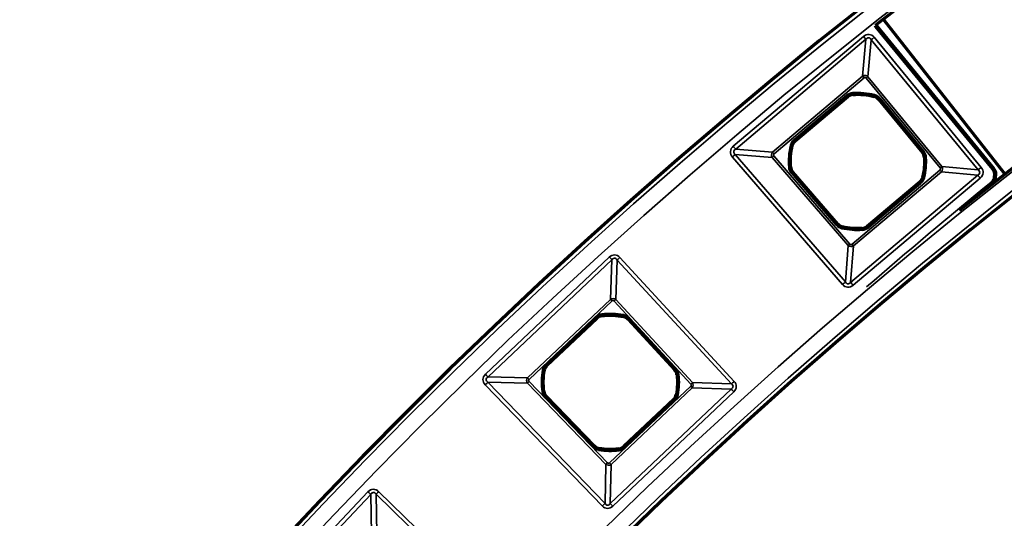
# Model space of a CAD drawing. Header units: millimetres. Extents: x -1503 to 2224, y -3994 to 2541.
# Tile 16 of 27: x -144 to -34, y -2788 to -2732. Entities that reach past the tile are written whole.
import ezdxf

# ---------------------------------------------------------------- set-up
doc = ezdxf.new("R2010")
doc.units = ezdxf.units.MM
doc.header["$LTSCALE"] = 0.75
doc.layers.add('Visible', color=7, linetype='Continuous', lineweight=70)
doc.layers.add('Visible Narrow', color=7, linetype='Continuous', lineweight=35)

msp = doc.modelspace()

# ---------------------------------------------------------------- linework, layer by layer
at = {"layer": 'Visible', "extrusion": (-7.22236e-29, -5.8975e-13, -1)}
for p, q in [((-33.58, -2749.63, 27.8), (-47.04, -2732.47, 27.8)), ((-47.86, -2733.17, 27.6), (-34.79, -2749.07, 27.6)), ((-56.93, -2746, 22.3), (-51.07, -2741.05, 22.3)), ((-47.6, -2741.37, 22.3), (-42.72, -2747.29, 22.3)), ((-52.19, -2755.27, 22.3), (-57.21, -2749.47, 22.3)), ((-43.02, -2750.59, 22.3), (-48.89, -2755.54, 22.3)), ((-84.65, -2771.04, 22.3), (-79.07, -2765.77, 22.3)), ((-75.59, -2765.89, 22.3), (-70.39, -2771.53, 22.3)), ((-79.39, -2780.03, 22.3), (-84.72, -2774.52, 22.3)), ((-70.5, -2774.84, 22.3), (-76.08, -2780.11, 22.3))]:
    msp.add_line(p, q, dxfattribs=at)
for radius in [574.5, 547.5]:
    msp.add_circle((-305.85, -3182.52, -27.5), radius, dxfattribs=at)
for centre, radius, start, end in [((-305.85, -3182.52, -27.7), 572, 51.7878, 128.2122), ((-305.85, -3182.52, -27.7), 550, 51.2271, 128.7729), ((48.64, -2733.82, -27.6), 1.02, 132.5705, 138.7294), ((49.98, -2748.29, -22.3), 7.49, 86.0033, 104.3817), ((49.98, -2748.29, -22.3), 7.49, 355.3215, 13.6999), ((49.98, -2748.29, -22.3), 7.49, 176.6851, 193.6803), ((35.58, -2749.72, -27.6), 1.02, 141.7829, 156.3146), ((66.75, -2746.27, -27.6), 32.37, 186.2699, 186.8006), ((49.98, -2748.29, -22.3), 7.49, 266.0229, 283.0182), ((77.57, -2772.94, -22.3), 7.49, 82.7688, 101.1472), ((77.57, -2772.94, -22.3), 7.49, 352.087, 10.4654), ((77.57, -2772.94, -22.3), 7.49, 173.4506, 190.4458), ((77.57, -2772.94, -22.3), 7.49, 262.7884, 279.7836)]:
    msp.add_arc(centre, radius, start, end, dxfattribs=at)
at = {"layer": 'Visible'}
for centre, radius, start, end in [((-50.43, -2741.81, 22.3), 0.991, 93.9967, 130.1484), ((-48.36, -2742, 22.3), 0.991, 39.4666, 75.6183), ((-56.29, -2746.75, 22.3), 0.991, 130.1484, 166.3001), ((-43.49, -2747.92, 22.3), 0.991, 3.3149, 39.4666), ((-56.46, -2748.82, 22.3), 0.991, 184.6785, 220.8302), ((-43.66, -2749.83, 22.3), 0.991, 310.1484, 346.3197), ((372.67, -3249.34, 27.6), 644, 129.27103, 129.53719), ((-51.44, -2754.63, 22.3), 0.991, 220.8302, 256.9818), ((-49.53, -2754.78, 22.3), 0.991, 273.9771, 310.1484), ((-78.39, -2766.49, 22.3), 0.991, 97.2312, 133.3829), ((-76.32, -2766.56, 22.3), 0.991, 42.7011, 78.8528), ((-83.97, -2771.76, 22.3), 0.991, 133.3829, 169.5346), ((-71.12, -2772.2, 22.3), 0.991, 6.5494, 42.7011), ((-84.01, -2773.83, 22.3), 0.991, 187.913, 224.0647), ((-71.18, -2774.12, 22.3), 0.991, 313.3829, 349.5542), ((-78.68, -2779.34, 22.3), 0.991, 224.0647, 260.2164), ((-76.76, -2779.39, 22.3), 0.991, 277.2116, 313.3829)]:
    msp.add_arc(centre, radius, start, end, dxfattribs=at)
at = {"layer": 'Visible', "extrusion": (-5.04871e-29, -5.8975e-13, -1)}
msp.add_ellipse((-48.26, -2733.49, 27.6), major_axis=(-0.465, 0.546), ratio=0.707078, start_param=1.551592, end_param=1.59539, dxfattribs=at)
at = {"layer": 'Visible', "extrusion": (-1.00974e-28, -5.8975e-13, -1)}
msp.add_ellipse((-34.89, -2749.16, 27.6), major_axis=(-0.229, 0.286), ratio=0.361352, start_param=1.5394, end_param=1.593444, dxfattribs=at)
at = {"layer": 'Visible', "extrusion": (-7.57306e-29, -5.8975e-13, -1)}
msp.add_ellipse((-35.07, -2749.62, 27.6), major_axis=(-0.127, 0.701), ratio=0.700692, start_param=1.242636, end_param=1.888587, dxfattribs=at)
at = {"layer": 'Visible', "extrusion": (0, -5.8975e-13, -1)}
msp.add_ellipse((-35.19, -2750.24, 27.6), major_axis=(0.378, 0.658), ratio=0.69039, start_param=1.042312, end_param=2.074953, dxfattribs=at)
at = {"layer": 'Visible', "extrusion": (-8.83524e-29, -5.8975e-13, -1)}
msp.add_ellipse((-34.82, -2750.1, 27.6), major_axis=(0.062, 0.456), ratio=0.460941, start_param=1.525342, end_param=1.578878, dxfattribs=at)
at = {"layer": 'Visible', "extrusion": (-6.31089e-29, -5.8975e-13, -1)}
msp.add_ellipse((-35.02, -2749.76, 27.6), major_axis=(0.066, 0.67), ratio=0.675788, start_param=1.495955, end_param=1.583239, dxfattribs=at)
at = {"layer": 'Visible Narrow', "extrusion": (-7.22236e-29, -5.8975e-13, -1)}
for p, q in [((-34.95, -2749.2, 27.8), (-48.01, -2733.3, 27.8)), ((-63.85, -2746.59, 27.8), (-49.31, -2734.33, 27.8)), ((-49.04, -2734.66, 27.57), (-63.58, -2746.92, 27.57)), ((-49.41, -2738.77, 22.94), (-49.04, -2734.66, 27.57)), ((-48.44, -2734.71, 27.57), (-48.81, -2738.83, 22.94)), ((-36.49, -2749.22, 27.57), (-48.44, -2734.71, 27.57)), ((-48.11, -2734.44, 27.8), (-36.16, -2748.95, 27.8)), ((-59.46, -2747.24, 22.94), (-49.41, -2738.77, 22.94)), ((-49.25, -2738.97, 22.8), (-59.29, -2747.44, 22.8)), ((-40.75, -2749.02, 22.8), (-49.01, -2738.99, 22.8)), ((-48.81, -2738.83, 22.94), (-40.56, -2748.85, 22.94)), ((-50.5, -2740.82, 22.6), (-50.5, -2740.82, 22.3)), ((-57.06, -2745.84, 22.8), (-51.2, -2740.89, 22.8)), ((-51.07, -2741.05, 22.6), (-56.93, -2745.99, 22.6)), ((-51.07, -2741.05, 22.3), (-51.07, -2741.05, 22.6)), ((-48.12, -2741.04, 22.3), (-48.11, -2741.03, 22.6)), ((-47.59, -2741.36, 22.6), (-47.6, -2741.37, 22.3)), ((-42.72, -2747.28, 22.6), (-47.59, -2741.36, 22.6)), ((-47.44, -2741.24, 22.8), (-42.56, -2747.16, 22.8)), ((-56.93, -2745.99, 22.6), (-56.93, -2746, 22.3)), ((-63.58, -2746.92, 27.57), (-59.46, -2747.24, 22.94)), ((-57.26, -2746.52, 22.3), (-57.26, -2746.52, 22.6)), ((-42.72, -2747.29, 22.3), (-42.72, -2747.28, 22.6)), ((-51.65, -2762.02, 27.8), (-63.94, -2747.8, 27.8)), ((-59.5, -2747.84, 22.94), (-63.62, -2747.52, 27.57)), ((-63.62, -2747.52, 27.57), (-51.33, -2761.74, 27.57)), ((-51.01, -2757.67, 22.94), (-59.5, -2747.84, 22.94)), ((-59.31, -2747.68, 22.8), (-50.82, -2757.51, 22.8)), ((-42.49, -2747.86, 22.6), (-42.5, -2747.86, 22.3)), ((-57.45, -2748.9, 22.6), (-57.44, -2748.9, 22.3)), ((-52.35, -2755.41, 22.8), (-57.36, -2749.61, 22.8)), ((-57.21, -2749.47, 22.3), (-57.21, -2749.48, 22.6)), ((-57.21, -2749.48, 22.6), (-52.2, -2755.28, 22.6)), ((-50.58, -2757.52, 22.8), (-40.78, -2749.25, 22.8)), ((-40.61, -2749.45, 22.94), (-50.42, -2757.72, 22.94)), ((-36.55, -2749.82, 27.57), (-40.61, -2749.45, 22.94)), ((-40.56, -2748.85, 22.94), (-36.49, -2749.22, 27.57)), ((-50.74, -2761.79, 27.57), (-36.55, -2749.82, 27.57)), ((-36.27, -2750.14, 27.8), (-50.47, -2762.11, 27.8)), ((-48.88, -2755.54, 22.6), (-43.02, -2750.59, 22.6)), ((-42.89, -2750.75, 22.8), (-48.75, -2755.69, 22.8)), ((-43.02, -2750.59, 22.6), (-43.02, -2750.59, 22.3)), ((-42.7, -2750.07, 22.3), (-42.69, -2750.07, 22.6)), ((-52.2, -2755.28, 22.6), (-52.19, -2755.27, 22.3)), ((-51.66, -2755.59, 22.3), (-51.67, -2755.6, 22.6)), ((-49.46, -2755.77, 22.6), (-49.46, -2755.77, 22.3)), ((-48.89, -2755.54, 22.3), (-48.88, -2755.54, 22.6)), ((-51.33, -2761.74, 27.57), (-51.01, -2757.67, 22.94)), ((-50.42, -2757.72, 22.94), (-50.74, -2761.79, 27.57)), ((-91.52, -2772.04, 27.8), (-77.69, -2758.97, 27.8)), ((-77.4, -2759.27, 27.58), (-91.23, -2772.34, 27.58)), ((-77.55, -2763.68, 22.93), (-77.4, -2759.27, 27.58)), ((-76.81, -2759.29, 27.58), (-76.96, -2763.7, 22.93)), ((-64.05, -2773.11, 27.58), (-76.81, -2759.29, 27.58)), ((-76.51, -2759.01, 27.8), (-63.75, -2772.83, 27.8)), ((-86.82, -2772.44, 22.93), (-77.55, -2763.68, 22.93)), ((-77.38, -2763.86, 22.8), (-86.65, -2772.62, 22.8)), ((-68.6, -2773.13, 22.8), (-77.15, -2763.87, 22.8)), ((-76.96, -2763.7, 22.93), (-68.41, -2772.96, 22.93)), ((-84.79, -2770.89, 22.8), (-79.21, -2765.62, 22.8)), ((-79.08, -2765.77, 22.6), (-84.65, -2771.03, 22.6)), ((-79.07, -2765.77, 22.3), (-79.08, -2765.77, 22.6)), ((-78.52, -2765.5, 22.6), (-78.52, -2765.51, 22.3)), ((-76.13, -2765.59, 22.3), (-76.13, -2765.58, 22.6)), ((-75.59, -2765.89, 22.6), (-75.59, -2765.89, 22.3)), ((-70.38, -2771.52, 22.6), (-75.59, -2765.89, 22.6)), ((-75.44, -2765.75, 22.8), (-70.24, -2771.39, 22.8)), ((-84.94, -2771.58, 22.3), (-84.95, -2771.58, 22.6)), ((-84.65, -2771.03, 22.6), (-84.65, -2771.04, 22.3)), ((-70.39, -2771.53, 22.3), (-70.38, -2771.52, 22.6)), ((-91.23, -2772.34, 27.58), (-86.82, -2772.44, 22.93)), ((-70.13, -2772.08, 22.6), (-70.13, -2772.08, 22.3)), ((-78.46, -2786.74, 27.8), (-91.55, -2773.22, 27.8)), ((-86.83, -2773.03, 22.93), (-91.25, -2772.93, 27.58)), ((-91.25, -2772.93, 27.58), (-78.16, -2786.45, 27.58)), ((-78.07, -2782.09, 22.93), (-86.83, -2773.03, 22.93)), ((-86.65, -2772.85, 22.8), (-77.89, -2781.91, 22.8)), ((-77.65, -2781.92, 22.8), (-68.6, -2773.37, 22.8)), ((-77.58, -2786.46, 27.58), (-64.07, -2773.7, 27.58)), ((-68.43, -2773.55, 22.93), (-77.48, -2782.1, 22.93)), ((-64.07, -2773.7, 27.58), (-68.43, -2773.55, 22.93)), ((-68.41, -2772.96, 22.93), (-64.05, -2773.11, 27.58)), ((-85, -2773.97, 22.6), (-84.99, -2773.97, 22.3)), ((-79.54, -2780.18, 22.8), (-84.87, -2774.67, 22.8)), ((-84.72, -2774.52, 22.3), (-84.73, -2774.53, 22.6)), ((-84.73, -2774.53, 22.6), (-79.39, -2780.04, 22.6)), ((-63.79, -2774, 27.8), (-77.29, -2786.76, 27.8)), ((-76.07, -2780.11, 22.6), (-70.5, -2774.84, 22.6)), ((-70.5, -2774.84, 22.6), (-70.5, -2774.84, 22.3)), ((-70.21, -2774.3, 22.3), (-70.2, -2774.3, 22.6)), ((-70.36, -2774.99, 22.8), (-75.94, -2780.26, 22.8)), ((-79.39, -2780.04, 22.6), (-79.39, -2780.03, 22.3)), ((-78.85, -2780.32, 22.3), (-78.85, -2780.33, 22.6)), ((-76.63, -2780.38, 22.6), (-76.63, -2780.37, 22.3)), ((-76.08, -2780.11, 22.3), (-76.07, -2780.11, 22.6)), ((-78.16, -2786.45, 27.58), (-78.07, -2782.09, 22.93)), ((-77.48, -2782.1, 22.93), (-77.58, -2786.46, 27.58)), ((-117.71, -2798.98, 27.8), (-104.64, -2785.15, 27.8)), ((-104.33, -2785.44, 27.58), (-117.41, -2799.27, 27.58)), ((-104.24, -2789.85, 22.93), (-104.33, -2785.44, 27.58)), ((-103.74, -2785.43, 27.58), (-103.65, -2789.84, 22.93)), ((-90.23, -2798.51, 27.58), (-103.74, -2785.43, 27.58)), ((-103.45, -2785.13, 27.8), (-89.94, -2798.21, 27.8))]:
    msp.add_line(p, q, dxfattribs=at)
for radius in [574, 572.3, 549.7, 548]:
    msp.add_circle((-305.85, -3182.52, -28), radius, dxfattribs=at)
at = {"layer": 'Visible Narrow', "extrusion": (0.659258, -0.751917, 4.48873e-13)}
msp.add_arc((-1838.05, 27.6, 2023.54), 0.2, 360, 90, dxfattribs=at)
at = {"layer": 'Visible Narrow'}
for centre, radius, start, end in [((-48.64, -2733.82, 27.8), 0.814, 41.2543, 50.9519), ((-50.43, -2741.81, 22.6), 0.997, 93.9967, 130.1484), ((-49.98, -2748.29, 22.6), 7.5, 75.6183, 93.9967), ((-48.36, -2742, 22.6), 0.997, 39.4666, 75.6183), ((-56.29, -2746.75, 22.6), 0.997, 130.1484, 166.3001), ((-49.98, -2748.29, 22.6), 7.5, 166.3001, 184.6785), ((-43.49, -2747.92, 22.6), 0.997, 3.3149, 39.4666), ((-49.98, -2748.29, 22.6), 7.5, 346.3197, 3.3149), ((-56.46, -2748.82, 22.6), 0.997, 184.6785, 220.8302), ((-35.58, -2749.71, 27.8), 0.814, 23.669, 38.234), ((-43.66, -2749.83, 22.6), 0.997, 310.1484, 346.3197), ((-51.44, -2754.63, 22.6), 0.997, 220.8302, 256.9818), ((-49.98, -2748.29, 22.6), 7.5, 256.9818, 273.9771), ((-49.53, -2754.78, 22.6), 0.997, 273.9771, 310.1484), ((-78.39, -2766.49, 22.6), 0.997, 97.2312, 133.3829), ((-77.57, -2772.94, 22.6), 7.5, 78.8528, 97.2312), ((-76.32, -2766.56, 22.6), 0.997, 42.7011, 78.8528), ((-77.57, -2772.94, 22.6), 7.5, 169.5346, 187.913), ((-83.97, -2771.76, 22.6), 0.997, 133.3829, 169.5346), ((-71.12, -2772.2, 22.6), 0.997, 6.5494, 42.7011), ((-77.57, -2772.94, 22.6), 7.5, 349.5542, 6.5494), ((-84.01, -2773.83, 22.6), 0.997, 187.913, 224.0647), ((-71.18, -2774.12, 22.6), 0.997, 313.3829, 349.5542), ((-78.68, -2779.34, 22.6), 0.997, 224.0647, 260.2164), ((-77.57, -2772.94, 22.6), 7.5, 260.2164, 277.2116), ((-76.76, -2779.39, 22.6), 0.997, 277.2116, 313.3829)]:
    msp.add_arc(centre, radius, start, end, dxfattribs=at)
at = {"layer": 'Visible Narrow', "extrusion": (0.635657, -0.771971, 4.59381e-13)}
msp.add_arc((-1774.51, 27.6, 2079.51), 0.2, 360, 90, dxfattribs=at)
at = {"layer": 'Visible Narrow', "extrusion": (0.764377, 0.644769, -4.15465e-13)}
msp.add_arc((-2058.27, 27.3, -1800.71), 0.5, 90, 147.8733, dxfattribs=at)
at = {"layer": 'Visible Narrow', "extrusion": (-0.635628, 0.771995, -4.51121e-13)}
msp.add_arc((1775.23, 27.3, -2080.39), 0.5, 32.1267, 90, dxfattribs=at)
at = {"layer": 'Visible Narrow', "extrusion": (0.764377, 0.644769, -3.49188e-13)}
msp.add_arc((-2061.85, 23.1, -1803.65), 0.3, 270, 327.8733, dxfattribs=at)
at = {"layer": 'Visible Narrow', "extrusion": (0.635628, -0.771995, 4.47918e-13)}
msp.add_arc((-1778.81, 23.1, 2083.33), 0.3, 270, 327.8733, dxfattribs=at)
at = {"layer": 'Visible Narrow', "extrusion": (-7.22236e-29, -5.8975e-13, -1)}
for centre, radius, start, end in [((50.43, -2741.81, -22.8), 1.2, 49.8516, 86.0033), ((49.98, -2748.29, -22.8), 7.7, 86.0033, 104.3817), ((48.36, -2742, -22.8), 1.2, 104.3817, 140.5334), ((56.29, -2746.75, -22.8), 1.2, 13.6999, 49.8516), ((49.98, -2748.29, -22.8), 7.7, 355.3215, 13.6999), ((43.49, -2747.92, -22.8), 1.2, 140.5334, 176.6851), ((49.98, -2748.29, -22.8), 7.7, 176.6851, 193.6803), ((56.46, -2748.82, -22.8), 1.2, 319.1698, 355.3215), ((-372.67, -3249.34, -27.8), 644.2, 49.11644, 50.72895), ((43.66, -2749.83, -22.8), 1.2, 193.6803, 229.8516), ((51.44, -2754.63, -22.8), 1.2, 283.0182, 319.1698), ((49.98, -2748.29, -22.8), 7.7, 266.0229, 283.0182), ((49.53, -2754.78, -22.8), 1.2, 229.8516, 266.0229), ((78.39, -2766.49, -22.8), 1.2, 46.6171, 82.7688), ((77.57, -2772.94, -22.8), 7.7, 82.7688, 101.1472), ((76.32, -2766.56, -22.8), 1.2, 101.1472, 137.2989), ((77.57, -2772.94, -22.8), 7.7, 352.087, 10.4654), ((83.97, -2771.76, -22.8), 1.2, 10.4654, 46.6171), ((71.12, -2772.2, -22.8), 1.2, 137.2989, 173.4506), ((77.57, -2772.94, -22.8), 7.7, 173.4506, 190.4458), ((84.01, -2773.83, -22.8), 1.2, 315.9353, 352.087), ((71.18, -2774.12, -22.8), 1.2, 190.4458, 226.6171), ((78.68, -2779.34, -22.8), 1.2, 279.7836, 315.9353), ((76.76, -2779.39, -22.8), 1.2, 226.6171, 262.7884), ((77.57, -2772.94, -22.8), 7.7, 262.7884, 279.7836)]:
    msp.add_arc(centre, radius, start, end, dxfattribs=at)
at = {"layer": 'Visible Narrow', "extrusion": (-0.997568, -0.069699, 2.43624e-14)}
msp.add_arc((2730.43, 22.6, 241.41), 0.2, 1, 90, dxfattribs=at)
at = {"layer": 'Visible Narrow', "extrusion": (-0.968662, 0.248381, -1.04222e-13)}
msp.add_arc((2666.89, 22.6, -634.21), 0.2, 1, 90, dxfattribs=at)
at = {"layer": 'Visible Narrow', "extrusion": (-0.764377, -0.644769, 3.7848e-13)}
msp.add_arc((2062.06, 22.6, 1806.38), 0.2, 1, 90, dxfattribs=at)
at = {"layer": 'Visible Narrow', "extrusion": (-0.635628, 0.771995, -4.54726e-13)}
msp.add_arc((1779.03, 22.6, -2086.07), 0.2, 1, 90, dxfattribs=at)
at = {"layer": 'Visible Narrow', "extrusion": (0.764377, 0.644769, -3.35768e-13)}
msp.add_arc((-2062.06, 22.6, -1814.05), 0.2, 90, 179, dxfattribs=at)
at = {"layer": 'Visible Narrow', "extrusion": (0.764377, 0.644769, -4.16216e-13)}
msp.add_arc((-2058.27, 27.3, -1819.73), 0.5, 90, 147.8733, dxfattribs=at)
at = {"layer": 'Visible Narrow', "extrusion": (0.764377, 0.644769, -3.51379e-13)}
msp.add_arc((-2061.85, 23.1, -1816.79), 0.3, 270, 327.8733, dxfattribs=at)
at = {"layer": 'Visible Narrow', "extrusion": (0.236837, 0.971549, -5.80181e-13)}
msp.add_arc((-594.65, 22.6, -2681.94), 0.2, 90, 179, dxfattribs=at)
at = {"layer": 'Visible Narrow', "extrusion": (-0.635628, 0.771995, -4.55378e-13)}
msp.add_arc((1779.03, 22.6, -2093.74), 0.2, 1, 90, dxfattribs=at)
at = {"layer": 'Visible Narrow', "extrusion": (-0.653819, 0.756651, -4.41806e-13)}
msp.add_arc((1844.95, 27.3, -2037.31), 0.5, 90, 147.8733, dxfattribs=at)
at = {"layer": 'Visible Narrow', "extrusion": (0.653819, -0.756651, 4.56366e-13)}
msp.add_arc((-1841.36, 23.1, 2040.25), 0.3, 212.1267, 270, dxfattribs=at)
at = {"layer": 'Visible Narrow', "extrusion": (-0.057824, 0.998327, -5.78532e-13)}
msp.add_arc((201.11, 22.6, -2740.81), 0.2, 1, 90, dxfattribs=at)
at = {"layer": 'Visible Narrow', "extrusion": (-0.081565, 0.996668, -5.6963e-13)}
msp.add_arc((281.67, 22.6, -2735.06), 0.2, 90, 179, dxfattribs=at)
at = {"layer": 'Visible Narrow', "extrusion": (-0.653819, 0.756651, -4.47158e-13)}
msp.add_arc((1841.15, 22.6, -2042.99), 0.2, 90, 179, dxfattribs=at)
at = {"layer": 'Visible Narrow', "extrusion": (0.764377, 0.644769, -3.82973e-13)}
msp.add_arc((-2075.18, 23.1, -1803.8), 0.3, 212.1267, 270, dxfattribs=at)
at = {"layer": 'Visible Narrow', "extrusion": (0.635628, -0.771995, 4.50495e-13)}
msp.add_arc((-1778.81, 23.1, 2096.32), 0.3, 270, 327.8733, dxfattribs=at)
at = {"layer": 'Visible Narrow', "extrusion": (-0.635628, 0.771995, -4.41768e-13)}
msp.add_arc((1775.23, 27.3, -2099.19), 0.5, 32.1267, 90, dxfattribs=at)
at = {"layer": 'Visible Narrow', "extrusion": (0.634955, -0.772548, 0.00091177)}
msp.add_arc((-1772.62, 25.68, 2101.72), 0.2, 360, 90, dxfattribs=at)
at = {"layer": 'Visible Narrow', "extrusion": (0.619031, -0.785366, -4.7692e-13)}
msp.add_arc((-1729.28, 27.6, 2137.51), 0.2, 360, 90, dxfattribs=at)
at = {"layer": 'Visible Narrow', "extrusion": (0.401227, -0.915979, 3.58447e-13)}
msp.add_arc((-1135.03, 27.6, 2504.41), 0.2, 360, 90, dxfattribs=at)
at = {"layer": 'Visible Narrow', "extrusion": (0.764377, 0.644769, -3.81622e-13)}
msp.add_arc((-2074.95, 22.6, -1806.38), 0.2, 1, 90, dxfattribs=at)
at = {"layer": 'Visible Narrow', "extrusion": (0.236504, 0.97163, -5.44774e-13)}
msp.add_arc((-609.12, 22.6, -2682.15), 0.2, 1, 90, dxfattribs=at)
at = {"layer": 'Visible Narrow', "extrusion": (0.764377, 0.644769, -3.29738e-13)}
msp.add_arc((-2078.76, 27.3, -1800.93), 0.5, 32.1267, 90, dxfattribs=at)
at = {"layer": 'Visible Narrow', "extrusion": (-0.773581, -0.633697, 3.86719e-13)}
msp.add_arc((2105.59, 27.6, 1770.22), 0.2, 0, 90, dxfattribs=at)
at = {"layer": 'Visible Narrow', "extrusion": (3.45212e-08, -3.95409e-09, 1)}
msp.add_arc((-66.74, -2746.28, 27.8), 32.17, 353.1995, 353.7301, dxfattribs=at)
at = {"layer": 'Visible Narrow', "extrusion": (-0.118483, -0.992956, 6.06495e-13)}
msp.add_arc((291.28, 27.6, 2734.84), 0.2, 0, 90, dxfattribs=at)
at = {"layer": 'Visible Narrow', "extrusion": (-0.137573, -0.990492, 6.18048e-13)}
msp.add_arc((343.87, 27.6, 2728.74), 0.2, 0, 90, dxfattribs=at)
at = {"layer": 'Visible Narrow', "extrusion": (-0.106632, -0.994295, 0.002665)}
msp.add_arc((258.65, 20.3, 2737.88), 0.2, 0, 89.9999, dxfattribs=at)
at = {"layer": 'Visible Narrow', "extrusion": (-0.047783, -0.998858, 5.58853e-13)}
msp.add_arc((96.67, 27.6, 2748.26), 0.2, 0, 90, dxfattribs=at)
at = {"layer": 'Visible Narrow', "extrusion": (-0.653819, 0.756651, -4.51772e-13)}
msp.add_arc((1841.15, 22.6, -2050.66), 0.2, 90, 179, dxfattribs=at)
at = {"layer": 'Visible Narrow', "extrusion": (-0.974299, 0.22526, -1.18721e-13)}
msp.add_arc((2696.61, 22.6, -570.39), 0.2, 90, 179, dxfattribs=at)
at = {"layer": 'Visible Narrow', "extrusion": (-0.997592, -0.069358, 9.62691e-14)}
msp.add_arc((2745.91, 22.6, 240.47), 0.2, 90, 179, dxfattribs=at)
at = {"layer": 'Visible Narrow', "extrusion": (-0.764377, -0.644769, 4.24972e-13)}
msp.add_arc((2074.95, 22.6, 1814.05), 0.2, 90, 179, dxfattribs=at)
at = {"layer": 'Visible Narrow', "extrusion": (0.653819, -0.756651, 4.39713e-13)}
msp.add_arc((-1841.36, 23.1, 2053.24), 0.3, 212.1267, 270, dxfattribs=at)
at = {"layer": 'Visible Narrow', "extrusion": (0.764377, 0.644769, -2.80277e-13)}
msp.add_arc((-2075.18, 23.1, -1816.63), 0.3, 212.1267, 270, dxfattribs=at)
at = {"layer": 'Visible Narrow', "extrusion": (0.72678, 0.686871, -4.14086e-13)}
msp.add_arc((-1951.8, 27.3, -1951.51), 0.5, 90, 146.2591, dxfattribs=at)
at = {"layer": 'Visible Narrow', "extrusion": (-0.678174, 0.734901, -4.40236e-13)}
msp.add_arc((1927.31, 27.3, -1975.71), 0.5, 33.7409, 90, dxfattribs=at)
at = {"layer": 'Visible Narrow', "extrusion": (-0.653819, 0.756651, -4.63952e-13)}
msp.add_arc((1844.95, 27.3, -2056.11), 0.5, 90, 147.8733, dxfattribs=at)
at = {"layer": 'Visible Narrow', "extrusion": (0.764377, 0.644769, -3.2946e-13)}
msp.add_arc((-2078.76, 27.3, -1819.5), 0.5, 32.1267, 90, dxfattribs=at)
at = {"layer": 'Visible Narrow', "extrusion": (0.72678, 0.686871, -3.4579e-13)}
msp.add_arc((-1955.57, 23.1, -1954.65), 0.3, 270, 326.2591, dxfattribs=at)
at = {"layer": 'Visible Narrow', "extrusion": (0.678174, -0.734901, 4.22315e-13)}
msp.add_arc((-1931.08, 23.1, 1978.85), 0.3, 270, 326.2591, dxfattribs=at)
at = {"layer": 'Visible Narrow', "extrusion": (0.72678, 0.686871, -4.05082e-13)}
msp.add_arc((-1955.59, 22.6, -1957.2), 0.2, 90, 179, dxfattribs=at)
at = {"layer": 'Visible Narrow', "extrusion": (0.992046, 0.125874, -9.51866e-14)}
msp.add_arc((-2733.42, 22.6, -426), 0.2, 90, 179, dxfattribs=at)
at = {"layer": 'Visible Narrow', "extrusion": (0.981134, -0.193331, 9.32717e-14)}
msp.add_arc((-2727.92, 22.6, 459.98), 0.2, 90, 179, dxfattribs=at)
at = {"layer": 'Visible Narrow', "extrusion": (0.678174, -0.734901, 4.31446e-13)}
msp.add_arc((-1931.1, 22.6, 1981.39), 0.2, 90, 179, dxfattribs=at)
at = {"layer": 'Visible Narrow', "extrusion": (0.181642, 0.983365, -5.83087e-13)}
msp.add_arc((-419.7, 22.6, -2740.9), 0.2, 90, 179, dxfattribs=at)
at = {"layer": 'Visible Narrow', "extrusion": (0.72678, 0.686871, -3.83983e-13)}
msp.add_arc((-1955.59, 22.6, -1964.86), 0.2, 90, 179, dxfattribs=at)
at = {"layer": 'Visible Narrow', "extrusion": (-0.678174, 0.734901, -4.38238e-13)}
msp.add_arc((1931.1, 22.6, -1989.06), 0.2, 1, 90, dxfattribs=at)
at = {"layer": 'Visible Narrow', "extrusion": (0.72678, 0.686871, -3.96455e-13)}
msp.add_arc((-1951.8, 27.3, -1970.54), 0.5, 90, 146.2591, dxfattribs=at)
at = {"layer": 'Visible Narrow', "extrusion": (0.72678, 0.686871, -4.05291e-13)}
msp.add_arc((-1955.57, 23.1, -1967.41), 0.3, 270, 326.2591, dxfattribs=at)
at = {"layer": 'Visible Narrow', "extrusion": (-0.114061, 0.993474, -5.97382e-13)}
msp.add_arc((385.65, 22.6, -2745.99), 0.2, 1, 90, dxfattribs=at)
at = {"layer": 'Visible Narrow', "extrusion": (-0.69547, 0.718555, -4.17253e-13)}
msp.add_arc((1994.47, 27.3, -1929.04), 0.5, 90, 146.2591, dxfattribs=at)
at = {"layer": 'Visible Narrow', "extrusion": (0.69547, -0.718555, 4.30818e-13)}
for centre in [(-1990.7, 23.1, 1932.18), (-1990.7, 23.1, 1944.79)]:
    msp.add_arc(centre, 0.3, 213.7409, 270, dxfattribs=at)
at = {"layer": 'Visible Narrow', "extrusion": (0.678174, -0.734901, 4.4021e-13)}
msp.add_arc((-1931.08, 23.1, 1991.46), 0.3, 270, 326.2591, dxfattribs=at)
at = {"layer": 'Visible Narrow', "extrusion": (0.72678, 0.686871, -4.59011e-13)}
msp.add_arc((-1968.5, 23.1, -1954.8), 0.3, 213.7409, 270, dxfattribs=at)
at = {"layer": 'Visible Narrow', "extrusion": (0.72678, 0.686871, -4.29896e-13)}
msp.add_arc((-1972.27, 27.3, -1951.74), 0.5, 33.7409, 90, dxfattribs=at)
at = {"layer": 'Visible Narrow', "extrusion": (-0.678174, 0.734901, -4.4551e-13)}
msp.add_arc((1927.31, 27.3, -1994.52), 0.5, 33.7409, 90, dxfattribs=at)
at = {"layer": 'Visible Narrow', "extrusion": (-0.13767, 0.990478, -5.92991e-13)}
msp.add_arc((466.28, 22.6, -2735.86), 0.2, 90, 179, dxfattribs=at)
at = {"layer": 'Visible Narrow', "extrusion": (-0.69547, 0.718555, -4.26543e-13)}
msp.add_arc((1990.68, 22.6, -1934.72), 0.2, 90, 179, dxfattribs=at)
at = {"layer": 'Visible Narrow', "extrusion": (0.72678, 0.686871, -3.95312e-13)}
msp.add_arc((-1968.48, 22.6, -1957.19), 0.2, 1, 90, dxfattribs=at)
at = {"layer": 'Visible Narrow', "extrusion": (0.181305, 0.983427, -6.01536e-13)}
msp.add_arc((-434.16, 22.6, -2741.05), 0.2, 1, 90, dxfattribs=at)
at = {"layer": 'Visible Narrow', "extrusion": (0.69547, -0.718555, 4.26159e-13)}
msp.add_arc((-1990.68, 22.6, 1942.39), 0.2, 1, 90, dxfattribs=at)
at = {"layer": 'Visible Narrow', "extrusion": (0.985456, -0.169928, 9.15706e-14)}
msp.add_arc((-2753.49, 22.6, 394.75), 0.2, 1, 90, dxfattribs=at)
at = {"layer": 'Visible Narrow', "extrusion": (0.992089, 0.125534, -6.459e-14)}
msp.add_arc((-2748.96, 22.6, -425.06), 0.2, 1, 90, dxfattribs=at)
at = {"layer": 'Visible Narrow', "extrusion": (0.72678, 0.686871, -4.22629e-13)}
msp.add_arc((-1968.48, 22.6, -1964.87), 0.2, 1, 90, dxfattribs=at)
at = {"layer": 'Visible Narrow', "extrusion": (0.72678, 0.686871, -3.9745e-13)}
msp.add_arc((-1968.5, 23.1, -1967.26), 0.3, 213.7409, 270, dxfattribs=at)
at = {"layer": 'Visible Narrow', "extrusion": (-0.686871, -0.72678, 4.35447e-13)}
msp.add_arc((1836.99, 27.3, 2096.07), 0.5, 33.7409, 90, dxfattribs=at)
at = {"layer": 'Visible Narrow', "extrusion": (-0.718555, 0.69547, -4.02327e-13)}
msp.add_arc((2073.22, 27.3, -1862.64), 0.5, 33.7409, 90, dxfattribs=at)
at = {"layer": 'Visible Narrow', "extrusion": (-0.69547, 0.718555, -4.1718e-13)}
msp.add_arc((1994.47, 27.3, -1947.85), 0.5, 90, 146.2591, dxfattribs=at)
at = {"layer": 'Visible Narrow', "extrusion": (0.72678, 0.686871, -4.08774e-13)}
msp.add_arc((-1972.27, 27.3, -1970.32), 0.5, 33.7409, 90, dxfattribs=at)
at = {"layer": 'Visible Narrow'}
for centre, major_axis, ratio, start_param, end_param in [((-48.48, -2733.67, 27.8), (-0.454, 0.527), 0.854049, 4.68677, 4.723033), ((-35.27, -2749.65, 27.8), (-0.11, 0.627), 0.794256, 4.435584, 5.00976), ((-35.12, -2749.75, 27.8), (0.054, 0.528), 0.666284, 4.705564, 4.793065)]:
    msp.add_ellipse(centre, major_axis=major_axis, ratio=ratio, start_param=start_param, end_param=end_param, dxfattribs=at)
at = {"layer": 'Visible Narrow', "extrusion": (0.32437, -0.02559, 0.945584)}
msp.add_ellipse((-63, -2747.2, 27.36), major_axis=(-0.792, -0.004, 0.272), ratio=0.504167, start_param=-0.75042, end_param=-0.660459, dxfattribs=at)
at = {"layer": 'Visible Narrow', "extrusion": (0.547747, -0.201811, -0.811939)}
msp.add_ellipse((-59.26, -2747.53, 23.15), major_axis=(0.207, 0.408, 0.038), ratio=0.874576, start_param=-1.332151, end_param=-1.242877, dxfattribs=at)
at = {"layer": 'Visible Narrow', "extrusion": (0.199429, 0.545252, -0.814204)}
msp.add_ellipse((-50.73, -2757.47, 23.15), major_axis=(-0.406, 0.206, 0.039), ratio=0.872448, start_param=-1.331466, end_param=-1.254532, dxfattribs=at)
at = {"layer": 'Visible Narrow', "extrusion": (0.01257, 0.318078, 0.947981)}
msp.add_ellipse((-51.06, -2761.36, 27.43), major_axis=(0.066, -0.603, 0.202), ratio=0.602041, start_param=-0.946196, end_param=-0.859265, dxfattribs=at)
at = {"layer": 'Visible Narrow', "extrusion": (0.320678, -0.007144, 0.947161)}
msp.add_ellipse((-90.42, -2772.65, 27.3), major_axis=(-1.02, 0.02, 0.34), ratio=0.465634, start_param=-0.632904, end_param=-0.606215, dxfattribs=at)
at = {"layer": 'Visible Narrow', "extrusion": (0.386251, -0.008605, -0.922354)}
msp.add_ellipse((-86.5, -2772.73, 23.07), major_axis=(0.219, 0.407, 0.088), ratio=0.958702, start_param=-1.431735, end_param=-1.402659, dxfattribs=at)
at = {"layer": 'Visible Narrow', "extrusion": (0.008564, 0.384401, -0.923127)}
msp.add_ellipse((-77.78, -2781.77, 23.07), major_axis=(-0.413, 0.209, 0.083), ratio=0.958697, start_param=-1.403605, end_param=-1.386816, dxfattribs=at)
at = {"layer": 'Visible Narrow', "extrusion": (0.007144, -0.320678, 0.947161)}
msp.add_ellipse((-104.02, -2786.25, 27.3), major_axis=(-0.02, 1.02, 0.34), ratio=0.465634, start_param=0.606215, end_param=0.632904, dxfattribs=at)
at = {"layer": 'Visible Narrow', "extrusion": (0.007165, 0.321643, 0.946834)}
msp.add_ellipse((-77.85, -2785.64, 27.3), major_axis=(-0.02, -1.01, 0.34), ratio=0.46998, start_param=-0.624244, end_param=-0.608836, dxfattribs=at)
at = {"layer": 'Visible Narrow'}
for points, knots in [([(-49.31, -2734.33, 27.8), (-49.13, -2734.18, 27.8), (-48.9, -2734.1, 27.8), (-48.47, -2734.14, 27.8), (-48.27, -2734.25, 27.8), (-48.11, -2734.44, 27.8)], [0, 0, 0, 0, 0.5, 0.5, 1, 1, 1, 1]), ([(-48.44, -2734.71, 27.57), (-48.51, -2734.58, 27.61), (-48.61, -2734.5, 27.63), (-48.72, -2734.49, 27.63), (-48.8, -2734.48, 27.63), (-48.88, -2734.51, 27.62), (-48.95, -2734.57, 27.6), (-48.98, -2734.59, 27.59), (-49.01, -2734.62, 27.58), (-49.04, -2734.66, 27.57)], [0, 0, 0, 0, 0.506842, 0.506842, 0.506842, 0.852647, 0.852647, 0.852647, 1, 1, 1, 1]), ([(-49.41, -2738.77, 22.94), (-49.32, -2738.72, 22.91), (-49.21, -2738.69, 22.9), (-49.11, -2738.7, 22.9), (-49, -2738.71, 22.9), (-48.89, -2738.76, 22.92), (-48.81, -2738.83, 22.94)], [0, 0, 0, 0, 0.489941, 0.489941, 0.489941, 1, 1, 1, 1]), ([(-49.25, -2738.97, 22.8), (-49.21, -2738.93, 22.8), (-49.17, -2738.92, 22.8), (-49.13, -2738.92, 22.8), (-49.08, -2738.93, 22.8), (-49.04, -2738.95, 22.8), (-49.01, -2738.99, 22.8)], [0, 0, 0, 0, 0.5, 0.5, 0.5, 1, 1, 1, 1]), ([(-63.94, -2747.8, 27.8), (-64.1, -2747.61, 27.8), (-64.18, -2747.39, 27.8), (-64.15, -2746.96, 27.8), (-64.04, -2746.75, 27.8), (-63.85, -2746.59, 27.8)], [0, 0, 0, 0, 0.5, 0.5, 1, 1, 1, 1]), ([(-63.62, -2746.95, 27.58), (-63.73, -2747.02, 27.62), (-63.79, -2747.11, 27.63), (-63.79, -2747.2, 27.63), (-63.8, -2747.31, 27.63), (-63.75, -2747.42, 27.61), (-63.62, -2747.52, 27.57)], [0, 0, 0, 0, 0.467623, 0.467623, 0.467623, 1, 1, 1, 1]), ([(-59.5, -2747.84, 22.94), (-59.56, -2747.75, 22.91), (-59.59, -2747.64, 22.9), (-59.58, -2747.54, 22.9), (-59.57, -2747.44, 22.9), (-59.54, -2747.35, 22.91), (-59.48, -2747.27, 22.93)], [0, 0, 0, 0, 0.532309, 0.532309, 0.532309, 1, 1, 1, 1]), ([(-59.31, -2747.68, 22.8), (-59.34, -2747.64, 22.8), (-59.36, -2747.6, 22.8), (-59.36, -2747.55, 22.8), (-59.35, -2747.51, 22.8), (-59.33, -2747.47, 22.8), (-59.29, -2747.44, 22.8)], [0, 0, 0, 0, 0.5, 0.5, 0.5, 1, 1, 1, 1]), ([(-40.75, -2749.02, 22.8), (-40.72, -2749.05, 22.8), (-40.71, -2749.1, 22.8), (-40.71, -2749.14, 22.8), (-40.72, -2749.18, 22.8), (-40.74, -2749.22, 22.8), (-40.78, -2749.25, 22.8)], [0, 0, 0, 0, 0.5, 0.5, 0.5, 1, 1, 1, 1]), ([(-40.56, -2748.85, 22.94), (-40.5, -2748.95, 22.91), (-40.48, -2749.06, 22.9), (-40.49, -2749.16, 22.9), (-40.5, -2749.27, 22.9), (-40.54, -2749.37, 22.92), (-40.61, -2749.45, 22.94)], [0, 0, 0, 0, 0.490121, 0.490121, 0.490121, 1, 1, 1, 1]), ([(-36.55, -2749.82, 27.57), (-36.42, -2749.74, 27.61), (-36.34, -2749.65, 27.63), (-36.33, -2749.54, 27.63), (-36.32, -2749.46, 27.63), (-36.35, -2749.38, 27.62), (-36.41, -2749.31, 27.6), (-36.43, -2749.28, 27.59), (-36.46, -2749.25, 27.58), (-36.49, -2749.22, 27.57)], [0, 0, 0, 0, 0.50694, 0.50694, 0.50694, 0.859221, 0.859221, 0.859221, 1, 1, 1, 1]), ([(-36.16, -2748.95, 27.8), (-36.01, -2749.14, 27.8), (-35.94, -2749.36, 27.8), (-35.98, -2749.78, 27.8), (-36.09, -2749.99, 27.8), (-36.27, -2750.14, 27.8)], [0, 0, 0, 0, 0.5, 0.5, 1, 1, 1, 1]), ([(-34.94, -2749.21, 27.8), (-34.94, -2749.21, 27.8), (-34.94, -2749.21, 27.8), (-34.94, -2749.21, 27.8), (-34.94, -2749.2, 27.8), (-34.94, -2749.2, 27.8), (-34.94, -2749.2, 27.8), (-34.94, -2749.2, 27.8), (-34.95, -2749.2, 27.8), (-34.95, -2749.2, 27.8)], [0, 0, 0, 0, 0.372762, 0.372762, 0.372762, 0.686375, 0.686375, 0.686375, 1, 1, 1, 1]), ([(-35.1, -2750.63, 27.8), (-35.02, -2750.57, 27.8), (-34.96, -2750.48, 27.8), (-34.91, -2750.39, 27.8), (-34.85, -2750.31, 27.8), (-34.82, -2750.21, 27.8), (-34.8, -2750.1, 27.8)], [0, 0, 0, 0, 0.5, 0.5, 0.5, 1, 1, 1, 1]), ([(-34.8, -2750.1, 27.8), (-34.8, -2750.1, 27.8), (-34.8, -2750.1, 27.8), (-34.8, -2750.1, 27.8), (-34.8, -2750.1, 27.8), (-34.8, -2750.09, 27.8), (-34.8, -2750.09, 27.8), (-34.8, -2750.09, 27.8), (-34.8, -2750.09, 27.8), (-34.8, -2750.09, 27.8), (-34.8, -2750.09, 27.8), (-34.8, -2750.08, 27.8), (-34.8, -2750.08, 27.8)], [0, 0, 0, 0, 0.35585, 0.35585, 0.35585, 0.651729, 0.651729, 0.651729, 0.947625, 0.947625, 0.947625, 1, 1, 1, 1]), ([(-50.42, -2757.72, 22.94), (-50.51, -2757.78, 22.91), (-50.62, -2757.8, 22.9), (-50.72, -2757.79, 22.9), (-50.82, -2757.78, 22.9), (-50.91, -2757.75, 22.91), (-50.99, -2757.69, 22.93)], [0, 0, 0, 0, 0.527887, 0.527887, 0.527887, 1, 1, 1, 1]), ([(-50.58, -2757.52, 22.8), (-50.62, -2757.56, 22.8), (-50.66, -2757.57, 22.8), (-50.7, -2757.57, 22.8), (-50.75, -2757.56, 22.8), (-50.79, -2757.54, 22.8), (-50.82, -2757.51, 22.8)], [0, 0, 0, 0, 0.5, 0.5, 0.5, 1, 1, 1, 1]), ([(-77.69, -2758.97, 27.8), (-77.51, -2758.8, 27.8), (-77.3, -2758.71, 27.8), (-76.88, -2758.73, 27.8), (-76.67, -2758.83, 27.8), (-76.51, -2759.01, 27.8)], [0, 0, 0, 0, 0.5, 0.5, 1, 1, 1, 1]), ([(-76.81, -2759.29, 27.58), (-76.89, -2759.16, 27.62), (-76.99, -2759.08, 27.64), (-77.1, -2759.08, 27.64), (-77.17, -2759.08, 27.64), (-77.25, -2759.11, 27.63), (-77.32, -2759.17, 27.61), (-77.35, -2759.2, 27.6), (-77.38, -2759.23, 27.59), (-77.4, -2759.27, 27.58)], [0, 0, 0, 0, 0.508025, 0.508025, 0.508025, 0.853378, 0.853378, 0.853378, 1, 1, 1, 1]), ([(-50.47, -2762.11, 27.8), (-50.65, -2762.27, 27.8), (-50.87, -2762.34, 27.8), (-51.08, -2762.33, 27.8), (-51.29, -2762.31, 27.8), (-51.5, -2762.2, 27.8), (-51.65, -2762.02, 27.8)], [0, 0, 0, 0, 0.5, 0.5, 0.5, 1, 1, 1, 1]), ([(-51.31, -2761.78, 27.58), (-51.23, -2761.89, 27.61), (-51.14, -2761.95, 27.63), (-51.05, -2761.95, 27.63), (-50.95, -2761.96, 27.63), (-50.84, -2761.91, 27.61), (-50.74, -2761.79, 27.57)], [0, 0, 0, 0, 0.472064, 0.472064, 0.472064, 1, 1, 1, 1]), ([(-77.55, -2763.68, 22.93), (-77.47, -2763.62, 22.91), (-77.36, -2763.59, 22.89), (-77.25, -2763.59, 22.89), (-77.15, -2763.6, 22.89), (-77.04, -2763.64, 22.91), (-76.96, -2763.7, 22.93)], [0, 0, 0, 0, 0.488987, 0.488987, 0.488987, 1, 1, 1, 1]), ([(-77.38, -2763.86, 22.8), (-77.35, -2763.83, 22.8), (-77.3, -2763.81, 22.8), (-77.26, -2763.81, 22.8), (-77.22, -2763.81, 22.8), (-77.18, -2763.83, 22.8), (-77.15, -2763.87, 22.8)], [0, 0, 0, 0, 0.5, 0.5, 0.5, 1, 1, 1, 1]), ([(-91.55, -2773.22, 27.8), (-91.71, -2773.04, 27.8), (-91.8, -2772.83, 27.8), (-91.79, -2772.41, 27.8), (-91.7, -2772.2, 27.8), (-91.52, -2772.04, 27.8)], [0, 0, 0, 0, 0.5, 0.5, 1, 1, 1, 1]), ([(-91.25, -2772.35, 27.58), (-91.37, -2772.43, 27.62), (-91.43, -2772.53, 27.64), (-91.44, -2772.63, 27.64), (-91.44, -2772.73, 27.64), (-91.38, -2772.84, 27.62), (-91.25, -2772.93, 27.58)], [0, 0, 0, 0, 0.489373, 0.489373, 0.489373, 1, 1, 1, 1]), ([(-86.83, -2773.03, 22.93), (-86.9, -2772.94, 22.91), (-86.93, -2772.83, 22.89), (-86.92, -2772.73, 22.89), (-86.92, -2772.63, 22.89), (-86.89, -2772.53, 22.91), (-86.83, -2772.45, 22.93)], [0, 0, 0, 0, 0.510637, 0.510637, 0.510637, 1, 1, 1, 1]), ([(-86.65, -2772.85, 22.8), (-86.69, -2772.82, 22.8), (-86.71, -2772.78, 22.8), (-86.71, -2772.74, 22.8), (-86.7, -2772.69, 22.8), (-86.68, -2772.65, 22.8), (-86.65, -2772.62, 22.8)], [0, 0, 0, 0, 0.5, 0.5, 0.5, 1, 1, 1, 1]), ([(-68.6, -2773.13, 22.8), (-68.56, -2773.17, 22.8), (-68.55, -2773.21, 22.8), (-68.55, -2773.25, 22.8), (-68.55, -2773.29, 22.8), (-68.57, -2773.33, 22.8), (-68.6, -2773.37, 22.8)], [0, 0, 0, 0, 0.5, 0.5, 0.5, 1, 1, 1, 1]), ([(-68.41, -2772.96, 22.93), (-68.36, -2773.05, 22.91), (-68.33, -2773.16, 22.89), (-68.33, -2773.26, 22.89), (-68.33, -2773.37, 22.89), (-68.37, -2773.47, 22.91), (-68.43, -2773.55, 22.93)], [0, 0, 0, 0, 0.489033, 0.489033, 0.489033, 1, 1, 1, 1]), ([(-64.07, -2773.7, 27.58), (-63.95, -2773.62, 27.62), (-63.88, -2773.52, 27.64), (-63.87, -2773.41, 27.64), (-63.87, -2773.34, 27.64), (-63.9, -2773.26, 27.63), (-63.97, -2773.19, 27.61), (-63.99, -2773.16, 27.6), (-64.02, -2773.14, 27.59), (-64.05, -2773.11, 27.58)], [0, 0, 0, 0, 0.508315, 0.508315, 0.508315, 0.858269, 0.858269, 0.858269, 1, 1, 1, 1]), ([(-63.75, -2772.83, 27.8), (-63.59, -2773, 27.8), (-63.5, -2773.22, 27.8), (-63.52, -2773.63, 27.8), (-63.62, -2773.83, 27.8), (-63.79, -2774, 27.8)], [0, 0, 0, 0, 0.5, 0.5, 1, 1, 1, 1]), ([(-77.48, -2782.1, 22.93), (-77.57, -2782.16, 22.91), (-77.67, -2782.19, 22.89), (-77.78, -2782.19, 22.89), (-77.88, -2782.18, 22.89), (-77.98, -2782.15, 22.91), (-78.06, -2782.09, 22.93)], [0, 0, 0, 0, 0.506184, 0.506184, 0.506184, 1, 1, 1, 1]), ([(-77.65, -2781.92, 22.8), (-77.69, -2781.95, 22.8), (-77.73, -2781.97, 22.8), (-77.77, -2781.97, 22.8), (-77.81, -2781.97, 22.8), (-77.85, -2781.95, 22.8), (-77.89, -2781.91, 22.8)], [0, 0, 0, 0, 0.5, 0.5, 0.5, 1, 1, 1, 1]), ([(-104.64, -2785.15, 27.8), (-104.47, -2784.98, 27.8), (-104.26, -2784.88, 27.8), (-104.05, -2784.87, 27.8), (-103.84, -2784.87, 27.8), (-103.63, -2784.96, 27.8), (-103.45, -2785.13, 27.8)], [0, 0, 0, 0, 0.5, 0.5, 0.5, 1, 1, 1, 1]), ([(-103.74, -2785.43, 27.58), (-103.83, -2785.3, 27.62), (-103.94, -2785.23, 27.64), (-104.04, -2785.24, 27.64), (-104.14, -2785.24, 27.64), (-104.24, -2785.3, 27.62), (-104.32, -2785.42, 27.58)], [0, 0, 0, 0, 0.510681, 0.510681, 0.510681, 1, 1, 1, 1]), ([(-77.29, -2786.76, 27.8), (-77.47, -2786.93, 27.8), (-77.68, -2787.01, 27.8), (-78.09, -2787, 27.8), (-78.3, -2786.91, 27.8), (-78.46, -2786.74, 27.8)], [0, 0, 0, 0, 0.5, 0.5, 1, 1, 1, 1]), ([(-78.16, -2786.46, 27.58), (-78.07, -2786.58, 27.62), (-77.98, -2786.64, 27.64), (-77.88, -2786.64, 27.64), (-77.77, -2786.65, 27.64), (-77.67, -2786.58, 27.62), (-77.58, -2786.46, 27.58)], [0, 0, 0, 0, 0.493845, 0.493845, 0.493845, 1, 1, 1, 1])]:
    msp.add_open_spline(points, degree=3, knots=knots, dxfattribs=at)

doc.saveas('drawing.dxf')
